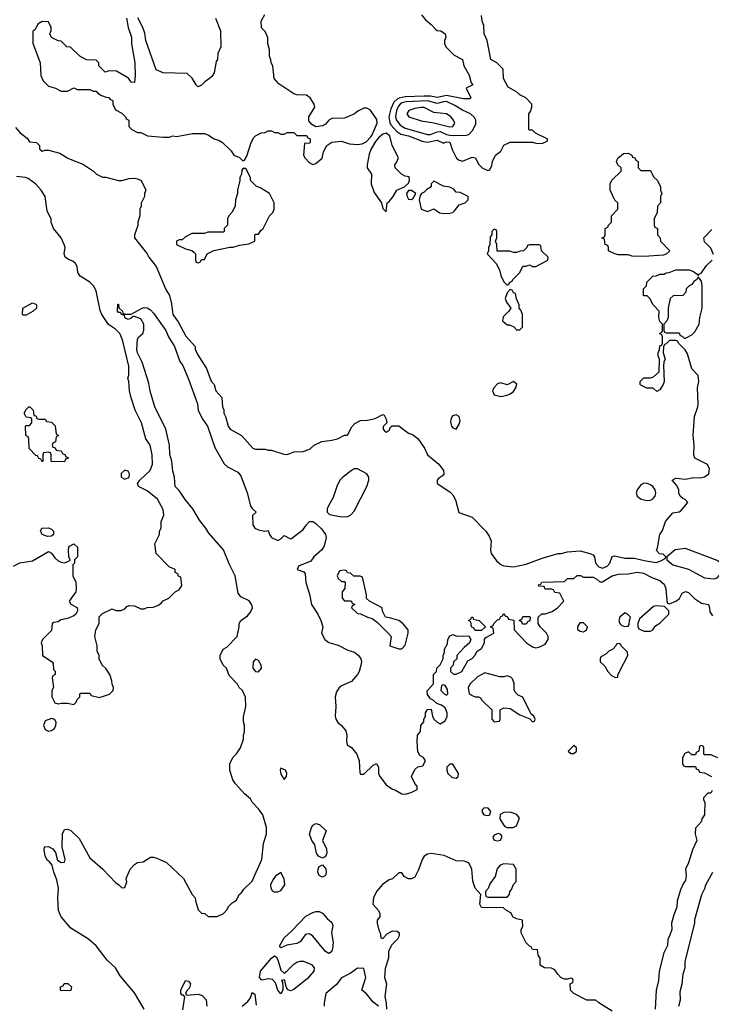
# Model space of a CAD drawing. Header units: inches. Extents: x 1793402 to 1900366, y 320852 to 470679.
# Tile 194 of 256: x 1851289 to 1855633, y 370921 to 377100. Entities that reach past the tile are written whole.
import ezdxf

# ---------------------------------------------------------------- set-up
doc = ezdxf.new("R2010")
doc.units = ezdxf.units.IN
doc.header["$MEASUREMENT"] = 0
doc.layers.add('B8357', color=7, linetype='Continuous')

msp = doc.modelspace()

# ---------------------------------------------------------------- linework, layer by layer
at = {"layer": 'B8357', "color": 4}
for points, elevation in [([(1851960.7, 377110), (1851970.7, 377050), (1851991, 376990), (1851990.9, 376949.1), (1852013.4, 376830), (1852014.8, 376750), (1852010, 376706), (1851990, 376708), (1851973.6, 376733.6), (1851896.4, 376776.4), (1851850, 376778), (1851826, 376770), (1851786, 376810), (1851786, 376830), (1851770, 376846), (1851708.9, 376848.9), (1851666, 376870), (1851608, 376928), (1851586, 376930), (1851550, 376966), (1851530, 376968), (1851490, 376988), (1851478, 377010), (1851487.3, 377032.7), (1851488, 377050), (1851470, 377086), (1851430, 377088), (1851405.4, 377074.6), (1851383.6, 377036.4), (1851372.7, 377027.3), (1851371.6, 376951.6), (1851418, 376830), (1851422, 376750), (1851436.9, 376716.9), (1851470, 376682), (1851514, 376670), (1851550, 376652), (1851590, 376652), (1851630, 376671.3), (1851650, 376662), (1851730, 376662), (1851750, 376652), (1851770, 376652), (1851779.6, 376639.6), (1851803.6, 376623.6), (1851832.7, 376612.7), (1851850, 376612), (1851858, 376598), (1851870, 376594), (1851874, 376590), (1851874, 376570), (1851890, 376534), (1851930, 376514), (1851954, 376490), (1851958, 376478), (1851974, 376470), (1851974, 376430), (1851994, 376410), (1852030, 376392), (1852050, 376392), (1852091.6, 376371.6), (1852190, 376362), (1852230, 376362), (1852250, 376371.3), (1852273.6, 376366.4), (1852374.6, 376385.4), (1852450, 376384.7), (1852475.3, 376375.3), (1852510, 376351.3), (1852542, 376342), (1852562, 376330), (1852616.9, 376276.9), (1852634, 376250), (1852670, 376234), (1852690, 376214), (1852702, 376218), (1852716.4, 376243.6), (1852742, 376330), (1852760.2, 376359.8), (1852770, 376372), (1852806, 376390), (1852830, 376392), (1852850, 376402), (1852870, 376402), (1852890, 376392), (1852910, 376392), (1852930, 376382), (1852950, 376382), (1852970, 376392), (1853010, 376392), (1853030, 376374), (1853090, 376374), (1853098, 376358), (1853112.7, 376352.7), (1853114, 376330), (1853110, 376326), (1853078, 376322), (1853072, 376250), (1853082, 376230), (1853110, 376202), (1853130, 376192), (1853150, 376198), (1853188, 376230), (1853198, 376270), (1853218, 376310), (1853249.3, 376330.7), (1853310, 376338), (1853361.1, 376321.1), (1853410, 376315.8), (1853439.3, 376320.7), (1853465.8, 376334.2), (1853495.1, 376364.9), (1853502, 376378), (1853533.2, 376450), (1853532.5, 376472.5), (1853492.3, 376532.3), (1853470, 376544), (1853450, 376544), (1853413.4, 376526.6), (1853391.3, 376510), (1853330, 376482.7), (1853250, 376479), (1853230.7, 376469.3), (1853210, 376444), (1853190, 376434), (1853150, 376428), (1853123.1, 376443.1), (1853105.2, 376465.2), (1853105.2, 376490), (1853142, 376550), (1853139, 376570), (1853114, 376610), (1853090, 376625.2), (1853030, 376628.7), (1853010, 376635.3), (1852916.4, 376696.4), (1852888, 376730), (1852878, 376810), (1852868, 376830), (1852867.3, 376847.3), (1852858, 376870), (1852858, 376910), (1852848, 376950), (1852847.3, 376987.3), (1852830, 377026), (1852808.4, 377048.4), (1852806, 377090), (1852828.4, 377131.6)], 232), ([(1852518, 377110), (1852551, 377030), (1852552, 376930), (1852532.7, 376887.3), (1852532, 376850), (1852523.6, 376836.4), (1852510, 376766), (1852496.9, 376743.1), (1852482, 376730), (1852452, 376710), (1852430, 376688), (1852410, 376678), (1852398, 376690), (1852372.5, 376732.5), (1852342, 376762), (1852190, 376766), (1852145.6, 376785.6), (1852082, 376970), (1852074.6, 377014.6), (1852062, 377050), (1852032, 377112)], 232), ([(1853812, 377130), (1853838, 377098), (1853874, 377070), (1853899.6, 377039.6), (1853910, 377032), (1853934, 377030), (1853962, 377010), (1853964.7, 376990), (1853958, 376970), (1853958, 376950), (1853964.7, 376930), (1854016.9, 376876.9), (1854071, 376851), (1854078, 376810), (1854111.1, 376751.1), (1854123.6, 376703.6), (1854134, 376690), (1854094, 376670), (1854122, 376610), (1854116, 376604), (1854077.3, 376602.7), (1853970, 376623.9), (1853910, 376611.2), (1853870, 376619.3), (1853830, 376620.8), (1853710, 376615.6), (1853672.5, 376607.5), (1853659, 376601), (1853638.6, 376581.4), (1853619, 376541), (1853608.2, 376490), (1853614.1, 376454.1), (1853620.6, 376440.6), (1853658, 376398), (1853682.3, 376382.3), (1853730.8, 376370), (1853816.7, 376336.7), (1853850, 376331.6), (1853910, 376343), (1853950, 376326), (1853967, 376333), (1853990.3, 376330.3), (1854004.5, 376284.5), (1854032, 376230), (1854050, 376218), (1854070, 376212), (1854130, 376238), (1854152, 376232), (1854170, 376194), (1854194, 376170), (1854230, 376154), (1854242, 376158), (1854254.6, 376185.4), (1854258, 376210), (1854278, 376250), (1854310, 376274), (1854330, 376312), (1854370, 376332), (1854510, 376332), (1854530, 376324.7), (1854570, 376322), (1854602, 376338), (1854606, 376350), (1854528.4, 376388.4), (1854510, 376406), (1854490, 376406), (1854486, 376410), (1854486, 376510), (1854496.4, 376523.6), (1854506, 376550), (1854506, 376570), (1854468.4, 376608.4), (1854430, 376628), (1854410, 376648), (1854356.4, 376676.4), (1854328, 376730), (1854326, 376790), (1854286, 376830), (1854248.7, 376850), (1854224, 376970), (1854205.2, 377010), (1854203.1, 377063.1), (1854194, 377090), (1854190, 377126)], 232), ([(1851263.6, 376423.6), (1851292, 376390), (1851336.9, 376356.9), (1851350, 376334), (1851394, 376330), (1851414, 376310), (1851414, 376290), (1851430, 376274), (1851450, 376282), (1851470, 376282), (1851542, 376262), (1851590.9, 376230.9), (1851690.7, 376190.7), (1851752, 376150), (1851771.1, 376131.1), (1851810, 376111.3), (1851830, 376111.3), (1851910, 376091.3), (1851930, 376091.3), (1851976.4, 376103.6), (1852010, 376104.7), (1852030, 376102), (1852052, 376090), (1852082, 376030), (1852074, 376010), (1852074, 375990), (1852051.6, 375948.4), (1852051.3, 375930), (1852044.7, 375910), (1852044.7, 375870), (1852031.3, 375830), (1852030.9, 375809.1), (1852011.3, 375750), (1852011.3, 375730), (1852090, 375631.3), (1852101, 375610), (1852146, 375550), (1852207.7, 375407.7), (1852230.8, 375370), (1852243.6, 375316.4), (1852251.3, 375250), (1852284.1, 375204.1), (1852333.2, 375113.2), (1852391, 375050), (1852391.3, 375031.3), (1852403.6, 375003.6), (1852462, 374910), (1852491.1, 374831.1), (1852511.3, 374810), (1852522, 374770), (1852558, 374730), (1852562, 374670), (1852571.1, 374651.1), (1852572, 374630), (1852582, 374610), (1852598, 374550), (1852612, 374530), (1852682, 374490), (1852754, 374410), (1852770, 374404.7), (1852830, 374404.7), (1852850, 374398), (1852870, 374398), (1852947.3, 374372.7), (1852970, 374371.3), (1853012.9, 374387.1), (1853070, 374390.8), (1853098.6, 374401.4), (1853112.5, 374407.5), (1853138, 374430), (1853186.3, 374453.7), (1853250, 374461), (1853286, 374470), (1853330, 374492), (1853347.3, 374492.7), (1853374.6, 374545.4), (1853394.6, 374565.4), (1853430, 374584.7), (1853473.6, 374586.4), (1853522, 374598), (1853570, 374622), (1853578, 374618), (1853590, 374594), (1853594, 374570), (1853572.7, 374547.3), (1853572, 374530), (1853579.6, 374519.6), (1853590, 374512), (1853610, 374522), (1853618, 374542), (1853628.4, 374551.6), (1853670.9, 374550.9), (1853730, 374506), (1853755.9, 374495.9), (1853790, 374471), (1853831, 374410), (1853851, 374370), (1853921, 374310), (1853951.3, 374270), (1853952, 374250), (1853943.6, 374236.4), (1853919.6, 374220.4), (1853912, 374210), (1853912, 374190), (1853990, 374138), (1854010, 374118), (1854027.1, 374087.1), (1854046.8, 374006.8), (1854130, 373978), (1854216, 373890), (1854238.5, 373858.5), (1854250.7, 373830), (1854246.8, 373770), (1854250.7, 373750), (1854284.2, 373704.2), (1854310, 373682), (1854330, 373673), (1854390, 373666), (1854470, 373682.8), (1854570, 373721), (1854670, 373751), (1854690, 373751), (1854730, 373761), (1854810, 373766), (1854870, 373750.8), (1854890, 373741), (1854898.8, 373730), (1854906, 373690), (1854926.2, 373666.2), (1854950, 373658.7), (1854978.4, 373670), (1854995.6, 373690), (1855009.3, 373730.7), (1855025.2, 373734.8), (1855090, 373721.6), (1855150, 373720.7), (1855210, 373705.5), (1855286, 373694), (1855316.4, 373703.6), (1855342, 373718), (1855346, 373730), (1855330, 373746), (1855307.3, 373747.3), (1855288.9, 373768.9), (1855295.3, 373784.7), (1855309, 373870), (1855325.2, 373894.8), (1855344, 373950), (1855390, 374004.7), (1855430, 374011), (1855442, 374018), (1855486, 374070), (1855468.7, 374088.7), (1855454.6, 374094.6), (1855438, 374110), (1855429.1, 374129.1), (1855429, 374150), (1855416, 374176), (1855386, 374210), (1855410, 374222), (1855470, 374216), (1855510, 374224.7), (1855572.9, 374227.1), (1855590, 374231.3), (1855618, 374250), (1855620.4, 374280.4), (1855608.4, 374308.4), (1855528.7, 374348.7), (1855522, 374370), (1855525.2, 374430), (1855519, 374490), (1855526.6, 374610), (1855547, 374670), (1855549.5, 374690), (1855545.2, 374790), (1855553.2, 374830), (1855550, 374866), (1855510, 374908), (1855483.1, 375003.1), (1855468.4, 375028.4), (1855426, 375070), (1855422, 375082), (1855410, 375086), (1855370, 375086), (1855350, 375066), (1855338, 375062), (1855332.7, 375047.3), (1855331.3, 375010), (1855342, 374970), (1855334, 374950), (1855332.7, 374927.3), (1855336, 374830), (1855331, 374810), (1855310, 374778), (1855290, 374766), (1855267.3, 374787.3), (1855228.4, 374788.4), (1855190, 374806), (1855186, 374810), (1855186, 374830), (1855208.4, 374851.6), (1855250, 374852), (1855270, 374858), (1855306, 374890), (1855307.3, 374967.3), (1855298, 374990), (1855298, 375010), (1855308, 375030), (1855310, 375054), (1855322, 375058), (1855326, 375070), (1855326, 375110), (1855322, 375122), (1855308, 375130), (1855322, 375138), (1855326, 375150), (1855326, 375190), (1855310, 375206), (1855302, 375230), (1855306, 375270), (1855268, 375310), (1855246, 375350), (1855230, 375366), (1855210, 375366), (1855206, 375370), (1855206, 375410), (1855226, 375430), (1855227.3, 375452.7), (1855266, 375490), (1855287.3, 375492.7), (1855310, 375502), (1855336.4, 375503.6), (1855348.4, 375511.6), (1855367.3, 375512.7), (1855408.9, 375531.1), (1855494, 375530), (1855519.8, 375519.8), (1855543.6, 375503.6), (1855550, 375494), (1855556.4, 375503.6), (1855570, 375511.3), (1855602.5, 375557.5), (1855638, 375590)], 228), ([(1851250, 373671.3), (1851289.3, 373690.7), (1851370, 373704.4), (1851470, 373762.8), (1851490, 373751.3), (1851510, 373722.8), (1851530, 373704), (1851550, 373694.8), (1851570, 373692), (1851598, 373702), (1851606, 373710), (1851598, 373730), (1851595.3, 373770), (1851598, 373790), (1851603.1, 373796.9), (1851630, 373811.3), (1851652, 373790), (1851651.6, 373728.4), (1851634, 373710), (1851634, 373690), (1851622, 373678), (1851622, 373610), (1851642, 373570), (1851644.7, 373530), (1851641, 373510), (1851600.7, 373450), (1851610, 373431.3), (1851651.1, 373411.1), (1851652, 373390), (1851642, 373370), (1851630, 373358), (1851590, 373342), (1851546.8, 373333.2), (1851530, 373322), (1851503.6, 373316.4), (1851494, 373310), (1851490, 373266), (1851432, 373210), (1851424.7, 373190), (1851431.3, 373170), (1851432, 373110), (1851494, 373070), (1851499.6, 373059.6), (1851502, 373022), (1851511.6, 373011.6), (1851512, 372990), (1851498, 372982), (1851494, 372970), (1851502, 372910), (1851492, 372890), (1851491.3, 372850), (1851510, 372812), (1851530, 372806), (1851551.1, 372811.1), (1851590, 372811.3), (1851630, 372802), (1851643.1, 372816.9), (1851650, 372834), (1851666, 372850), (1851668, 372870), (1851672.7, 372872.7), (1851730, 372874), (1851738, 372858), (1851790, 372846), (1851852.9, 372867.1), (1851875.3, 372890), (1851878, 372910), (1851869.1, 372929.1), (1851868.7, 372950), (1851855.3, 372990), (1851830, 373028), (1851808, 373050), (1851788.4, 373088.4), (1851788, 373110), (1851776.4, 373136.4), (1851775.3, 373170), (1851762, 373230), (1851768, 373270), (1851788, 373310), (1851788.4, 373351.6), (1851810, 373374), (1851870, 373402), (1851892.7, 373392.7), (1851927.3, 373392.7), (1851950, 373402), (1851963.1, 373416.9), (1851976.4, 373423.6), (1852010, 373422), (1852050, 373402), (1852070, 373402), (1852090, 373412), (1852127.3, 373412.7), (1852156.4, 373423.6), (1852180.4, 373439.6), (1852190, 373452), (1852226, 373470), (1852266, 373510), (1852290, 373522), (1852308, 373550), (1852302, 373602), (1852287.3, 373607.3), (1852282, 373622), (1852266, 373630), (1852266, 373650), (1852227.3, 373667.3), (1852146, 373750), (1852138, 373810), (1852168, 373870), (1852168, 373890), (1852178, 373910), (1852178, 373950), (1852195.3, 373990), (1852190, 374026), (1852155.3, 374090), (1852090, 374144), (1852035.3, 374170), (1852029, 374189), (1852044, 374210), (1852109, 374270), (1852124, 374310), (1852121.2, 374370), (1852109.1, 374429.1), (1852082, 374470), (1852054, 374570), (1852014, 374650), (1851990, 374726), (1851979, 374770), (1851975.3, 374830), (1851968.7, 374850), (1851975.3, 374870), (1851974, 374926), (1851934.5, 375090), (1851918, 375130), (1851890, 375158), (1851846.8, 375186.8), (1851805.2, 375250), (1851794.8, 375274.8), (1851770, 375398), (1851752.7, 375430), (1851730, 375453.2), (1851668.7, 375490), (1851653.6, 375513.6), (1851649.2, 375550), (1851639, 375570), (1851623.7, 375583.7), (1851595.5, 375595.5), (1851575.3, 375610), (1851569, 375630), (1851574, 375670), (1851569, 375690), (1851549.2, 375730), (1851502, 375790), (1851488, 375830), (1851487.3, 375847.3), (1851461.2, 375901.2), (1851449, 375990), (1851425.2, 376030), (1851389, 376070), (1851343.2, 376103.2), (1851326, 376110), (1851270, 376116)], 228), ([(1855647.3, 375627.3), (1855630, 375666), (1855590, 375706), (1855586, 375730), (1855636.4, 375783.6)], 228), ([(1852071.8, 370890), (1852010, 370994), (1851920.6, 371100.6), (1851890, 371149), (1851838.9, 371198.9), (1851770, 371288.7), (1851722, 371330), (1851610, 371399), (1851549, 371470), (1851533.2, 371510), (1851529.2, 371590), (1851533.2, 371650), (1851523.2, 371703.2), (1851504, 371750), (1851494, 371794), (1851476, 371816), (1851463.7, 371823.7), (1851449, 371850), (1851442, 371890), (1851446, 371910), (1851470, 371911.3), (1851497.3, 371897.3), (1851514.8, 371874.8), (1851526, 371826), (1851550, 371812), (1851570, 371814), (1851575.3, 371830), (1851555.3, 371910), (1851557.2, 371990), (1851570, 372018), (1851590, 372021), (1851610, 372010.8), (1851662.4, 371962.4), (1851730, 371841), (1851811.3, 371770), (1851890, 371684.7), (1851911.3, 371671.3), (1851930, 371652), (1851950, 371654), (1851962, 371690), (1851958, 371710), (1851984, 371770), (1852010, 371798), (1852030, 371811), (1852064.7, 371815.3), (1852110, 371844.7), (1852130, 371844.7), (1852150, 371838), (1852212, 371810), (1852318, 371710), (1852372, 371610), (1852392, 371590), (1852392.7, 371572.7), (1852410, 371514), (1852430, 371494), (1852451.3, 371491.3), (1852472.7, 371472.7), (1852530, 371472), (1852568.4, 371491.6), (1852590, 371514), (1852603.1, 371536.9), (1852623.1, 371556.9), (1852650, 371574), (1852668, 371610), (1852680.4, 371619.6), (1852696.4, 371643.6), (1852750, 371694), (1852809, 371830), (1852821.2, 371930), (1852839, 371990), (1852839, 372030), (1852815.3, 372110), (1852790, 372148), (1852749.1, 372189.1), (1852738, 372210), (1852702, 372242), (1852644.7, 372304.7), (1852628.7, 372330), (1852608, 372390), (1852608, 372430), (1852628, 372470), (1852650, 372492), (1852675.3, 372530), (1852694.6, 372585.4), (1852695.3, 372610), (1852702, 372630), (1852702, 372670), (1852694.6, 372694.6), (1852694.6, 372725.4), (1852708.7, 372790), (1852708.4, 372848.4), (1852688, 372890), (1852668, 372910), (1852658, 372930), (1852604.7, 372984.7), (1852588, 373030), (1852568, 373050), (1852548, 373090), (1852548, 373110), (1852568, 373150), (1852590, 373162), (1852655.3, 373230), (1852668, 373290), (1852668.4, 373311.6), (1852678, 373330), (1852720.7, 373359.3), (1852738.8, 373381.2), (1852751.2, 373410), (1852748.1, 373428.1), (1852730, 373453.6), (1852678.4, 373478.4), (1852661.7, 373501.7), (1852642.7, 373610), (1852604.4, 373684.4), (1852570, 373773.2), (1852476.9, 373876.9), (1852458, 373910), (1852418.7, 373958.7), (1852376, 374030), (1852328.2, 374088.2), (1852290, 374145.2), (1852265.2, 374170), (1852261.2, 374230), (1852250, 374266), (1852244.5, 374330), (1852231.7, 374371.7), (1852229.5, 374430), (1852207.6, 374530), (1852137.6, 374670), (1852108.2, 374768.2), (1852099.6, 374819.6), (1852058, 374950), (1852030, 375009), (1852025.1, 375030), (1852030, 375094), (1852038, 375110), (1852062, 375130), (1852068.9, 375151.1), (1852069.2, 375190), (1852050, 375222), (1852010, 375238), (1852002, 375238), (1851990, 375226), (1851970, 375218), (1851950, 375228.7), (1851947.3, 375247.3), (1851930, 375248.7), (1851922, 375262), (1851910, 375262), (1851904, 375270), (1851906, 375314), (1851910, 375314), (1851912, 375292), (1851934, 375270), (1851938, 375258), (1851952.7, 375252.7), (1851990, 375252), (1852058, 375290), (1852070, 375294), (1852090, 375290.6), (1852110, 375279.1), (1852130, 375258.8), (1852206.8, 375150), (1852224, 375110), (1852262, 375050), (1852295.5, 374955.5), (1852313, 374930), (1852350, 374844.7), (1852404.9, 374690), (1852410.5, 374650), (1852418, 374630), (1852439.1, 374590), (1852467.7, 374550), (1852515.5, 374415.5), (1852573.7, 374313.7), (1852594.4, 374294.4), (1852659.9, 374259.9), (1852677.5, 374237.5), (1852718.8, 374130), (1852738, 374050), (1852750, 374032), (1852774, 374010), (1852750.9, 373989.1), (1852753.1, 373930), (1852766.7, 373910), (1852790, 373898.3), (1852829, 373891), (1852850, 373894), (1852858, 373870), (1852871.3, 373850), (1852910, 373831.3), (1852930, 373842), (1852950, 373862), (1852990, 373842), (1852996.4, 373843.6), (1853070, 373901), (1853089.6, 373930.4), (1853109, 373950), (1853130, 373950.7), (1853150, 373939.1), (1853184.9, 373904.9), (1853210.5, 373870), (1853214.9, 373850), (1853210.5, 373830), (1853201.4, 373798.6), (1853187.7, 373772.3), (1853137.3, 373730), (1853118.3, 373701.7), (1853041, 373670), (1853032, 373650), (1853074, 373634), (1853082, 373622), (1853087.1, 373567.1), (1853110, 373494), (1853121, 373430), (1853161, 373370), (1853180.7, 373330), (1853193.4, 373290), (1853184.7, 373250), (1853204.7, 373210), (1853231.1, 373191.1), (1853290, 373174.8), (1853350, 373142.8), (1853392, 373130), (1853418, 373110), (1853431, 373090), (1853434.8, 373070), (1853430.7, 373049.3), (1853421, 373010), (1853411, 372990), (1853372.8, 372947.2), (1853310, 372919.3), (1853294.2, 372905.8), (1853279, 372881), (1853270.5, 372850), (1853274, 372790), (1853270.7, 372730), (1853274.8, 372710), (1853286.8, 372690), (1853310.4, 372670.4), (1853336.4, 372636.4), (1853343, 372610), (1853340.7, 372570), (1853346.8, 372550), (1853372.5, 372532.5), (1853407.3, 372490), (1853421, 372450), (1853425.4, 372374.6), (1853430, 372364.7), (1853450, 372366), (1853510, 372422), (1853530, 372431.3), (1853542, 372410), (1853542.8, 372370), (1853550.8, 372350), (1853590, 372298), (1853630, 372271.3), (1853650, 372264.7), (1853690, 372241), (1853710, 372238.8), (1853748, 372250), (1853786, 372270), (1853786, 372290), (1853770, 372306), (1853749, 372350), (1853770, 372394), (1853790, 372412), (1853822, 372418), (1853838, 372450), (1853826, 372470), (1853803.1, 372483.1), (1853790, 372506), (1853786, 372570), (1853788, 372610), (1853807.3, 372632.7), (1853808, 372670), (1853827.3, 372692.7), (1853828, 372710), (1853838, 372730), (1853838, 372750), (1853850, 372772), (1853872.7, 372772.7), (1853882, 372730), (1853891, 372711), (1853911.1, 372691.1), (1853930, 372682), (1853960.2, 372699.8), (1853973.6, 372726.4), (1853974, 372750), (1853961.2, 372781.2), (1853938, 372798), (1853908, 372808), (1853886, 372830), (1853870, 372838), (1853850, 372866), (1853848.9, 372888.9), (1853887.3, 372932.7), (1853888.9, 372991.1), (1853906, 373010), (1853908, 373030), (1853929, 373051), (1853948.7, 373090), (1853949, 373110), (1853958, 373130), (1853958, 373150), (1853976.4, 373183.6), (1853978, 373210), (1853990, 373234), (1854010, 373242), (1854031.6, 373231.6), (1854110, 373234), (1854122, 373210), (1854114, 373190), (1854079.6, 373160.4), (1854034, 373110), (1854034, 373090), (1854014, 373070), (1854011.6, 373048.4), (1853994, 373030), (1853994, 373010), (1854012.7, 372992.7), (1854030, 372992), (1854066, 373010), (1854103.1, 373076.9), (1854130, 373092), (1854148, 373110), (1854163.1, 373136.9), (1854190, 373154), (1854208, 373190), (1854208.4, 373211.6), (1854216.4, 373223.6), (1854266, 373250), (1854262, 373282), (1854247.3, 373287.3), (1854247.3, 373292.7), (1854262, 373298), (1854266, 373310), (1854290, 373334), (1854302, 373338), (1854310, 373354), (1854322, 373358), (1854330, 373374), (1854338, 373358), (1854352.7, 373352.7), (1854358, 373338), (1854392.7, 373332.7), (1854394, 373270), (1854472, 373190), (1854510, 373164.7), (1854530, 373158), (1854556.4, 373163.6), (1854590, 373182), (1854608, 373210), (1854608.7, 373230), (1854598, 373250), (1854558, 373290), (1854546, 373310), (1854546, 373350), (1854568.4, 373371.6), (1854590, 373372), (1854633.6, 373386.4), (1854666, 373410), (1854706, 373450), (1854682, 373502), (1854650, 373506), (1854642, 373522), (1854630, 373526), (1854590, 373526), (1854582, 373542), (1854550, 373546), (1854547.3, 373552.7), (1854562, 373558), (1854568.9, 373571.1), (1854710, 373574), (1854730, 373594), (1854770, 373594), (1854790, 373611.3), (1854811.1, 373611.1), (1854830, 373602), (1854890, 373602), (1854914, 373590), (1854932.7, 373572.7), (1854950, 373572), (1855010, 373610.8), (1855050, 373621), (1855110, 373622.8), (1855170, 373632.7), (1855207.1, 373627.1), (1855258.8, 373598.8), (1855310, 373581), (1855336.8, 373556.8), (1855346, 373530), (1855352.7, 373452.7), (1855358, 373438), (1855370, 373434), (1855410, 373451.3), (1855432.5, 373467.5), (1855450, 373502), (1855470, 373510.8), (1855490, 373504.7), (1855527.5, 373467.5), (1855570, 373438), (1855614, 373430), (1855622, 373410), (1855623.6, 373383.6), (1855639.6, 373359.6)], 224), ([(1855672.7, 372467.3), (1855630, 372486), (1855590, 372486), (1855586, 372490), (1855586, 372530), (1855582, 372542), (1855570, 372546), (1855558, 372542), (1855554, 372510), (1855538, 372502), (1855532.7, 372487.3), (1855510, 372486), (1855490, 372506), (1855465.4, 372494.6), (1855452.7, 372467.3), (1855452.7, 372432.7), (1855458, 372418), (1855470, 372414), (1855532.7, 372412.7), (1855538, 372398), (1855552.7, 372392.7), (1855558, 372378), (1855590, 372374), (1855634, 372350)], 224), ([(1855638, 372262), (1855630, 372246), (1855610, 372246), (1855583.6, 372216.4), (1855583.6, 372203.6), (1855592, 372190), (1855590.8, 372110), (1855574, 372086), (1855570, 372068), (1855532.7, 372027.3), (1855532, 371990), (1855541, 371950), (1855514.8, 371890), (1855490, 371808), (1855471, 371770), (1855474, 371730), (1855470, 371698), (1855458, 371682), (1855439.8, 371640.2), (1855418.8, 371570), (1855416.3, 371530), (1855397.1, 371482.9), (1855382.8, 371430), (1855384, 371390), (1855370, 371348.7), (1855358.8, 371330), (1855357.1, 371290), (1855334.9, 371245.1), (1855306, 371130), (1855300.7, 371070), (1855286.8, 371010), (1855280.7, 370890)], 224), ([(1855010, 370878), (1854926, 370930), (1854907.3, 370947.3), (1854850, 370948), (1854770, 370988), (1854748, 371010), (1854746, 371050), (1854762, 371058), (1854766, 371070), (1854762, 371082), (1854750, 371086), (1854730, 371078), (1854710, 371078), (1854688, 371090), (1854668, 371110), (1854650, 371138), (1854628.4, 371148.4), (1854586, 371150), (1854563.1, 371163.1), (1854558, 371170), (1854558, 371210), (1854546, 371230), (1854542, 371262), (1854510, 371266), (1854502, 371282), (1854490, 371286), (1854470, 371306), (1854438, 371370), (1854438, 371390), (1854448, 371410), (1854446, 371450), (1854410, 371458), (1854388.7, 371468.7), (1854374.6, 371494.6), (1854346, 371510), (1854327.3, 371527.3), (1854189.3, 371529.3), (1854178, 371550), (1854186, 371610), (1854148.7, 371650), (1854134.6, 371694.6), (1854128.7, 371770), (1854110, 371808), (1854080.4, 371820.4), (1854030, 371822), (1853954.8, 371854.8), (1853873.2, 371866.8), (1853850, 371863.7), (1853828.4, 371851.6), (1853816.3, 371830), (1853794.6, 371765.4), (1853770, 371719), (1853750, 371708.7), (1853730, 371708), (1853703.1, 371723.1), (1853690, 371746), (1853670, 371746), (1853630.9, 371709.1), (1853610, 371702), (1853567.1, 371672.9), (1853531, 371630), (1853511, 371590), (1853506, 371550), (1853542, 371510), (1853552, 371490), (1853552, 371470), (1853534, 371450), (1853534, 371430), (1853545.4, 371385.4), (1853554, 371370), (1853558, 371338), (1853570, 371334), (1853596.4, 371363.6), (1853630, 371382), (1853659.6, 371379.6), (1853672, 371370), (1853672, 371350), (1853662, 371330), (1853625.4, 371294.6), (1853604.7, 371255.3), (1853604.7, 371210), (1853585.4, 371145.4), (1853581, 371090), (1853592, 371050), (1853582.8, 370970), (1853591, 370929), (1853592, 370890)], 224), ([(1855429.3, 370909.3), (1855439, 370950), (1855438, 371002), (1855449, 371050), (1855455.3, 371110), (1855468.9, 371151.1), (1855469.3, 371190.7), (1855529, 371430), (1855530, 371454), (1855574, 371610), (1855592.9, 371647.1), (1855599, 371670), (1855642, 371750)], 224), ([(1853542, 370910), (1853510, 370935.3), (1853466.6, 370986.6), (1853438, 371010), (1853464, 371090), (1853450, 371146), (1853411.6, 371148.4), (1853365.4, 371114.6), (1853310, 371088), (1853275.9, 371044.1), (1853211.3, 370990), (1853202, 370930), (1853202, 370910)], 224), ([(1852313.6, 370886.4), (1852327.3, 370967.3), (1852318, 370978), (1852310, 370978), (1852302, 370990), (1852302, 371010), (1852330, 371070.5), (1852350, 371067.3), (1852361.6, 371050), (1852356.5, 371023.5), (1852336.9, 371003.1), (1852331.3, 370990), (1852338, 370978), (1852410, 370984.4), (1852436, 370976), (1852461.1, 370950), (1852464.7, 370910)], 216), ([(1852686, 370910), (1852721.1, 370938.9), (1852739.2, 370960.8), (1852750, 370994.8), (1852765.4, 370985.4), (1852774.8, 370914.8)], 216)]:
    msp.add_lwpolyline(points, dxfattribs=dict(at, elevation=elevation))
for points, elevation in [([(1853850, 376591.2), (1853715.9, 376584.1), (1853690, 376577.8), (1853677.7, 376570), (1853665.3, 376554.7), (1853654.6, 376530), (1853648.5, 376490), (1853654.7, 376470), (1853678.9, 376438.9), (1853710, 376418.2), (1853850, 376380.3), (1853870, 376379.1), (1853910, 376397.1), (1853930, 376399.1), (1853970, 376379.8), (1853990, 376375.1), (1854087.3, 376372.8), (1854110, 376379.3), (1854134.2, 376405.8), (1854154.5, 376445.5), (1854154.7, 376470), (1854145.2, 376485.2), (1854119.3, 376510), (1854070, 376531.2), (1854021.7, 376561.7), (1853970, 376585.8), (1853950, 376585.2), (1853910, 376574.6)], 236), ([(1853810, 376549.1), (1853770, 376542.6), (1853732.7, 376530), (1853720.3, 376510), (1853734, 376490), (1853810, 376464.2), (1853890, 376453.5), (1853990, 376427.1), (1854009.7, 376430.3), (1854022, 376450), (1854013.1, 376470), (1853996.8, 376490), (1853970, 376508.7), (1853890, 376516.5), (1853830, 376548.2)], 244), ([(1853590, 376388.7), (1853570, 376382), (1853542.5, 376357.5), (1853524, 376336), (1853496, 376290), (1853483.4, 376256.6), (1853470.8, 376190), (1853471, 376170), (1853498, 376130), (1853496, 376070), (1853515.3, 376015.3), (1853562, 375950), (1853570, 375914), (1853590, 375894), (1853598, 375950), (1853610, 375958), (1853635.3, 375990), (1853658, 376030), (1853706, 376050), (1853730, 376074), (1853738, 376090), (1853734.6, 376114.6), (1853710, 376118), (1853686, 376130), (1853648, 376170), (1853646, 376190), (1853656.4, 376203.6), (1853667.3, 376232.7), (1853628.7, 376310), (1853614, 376370)], 232), ([(1855190, 376154), (1855250, 376154), (1855270, 376114), (1855294, 376090), (1855314, 376050), (1855314, 376030), (1855322, 376010), (1855314, 375990), (1855314, 375950), (1855294, 375930), (1855292, 375890), (1855274, 375850), (1855274, 375810), (1855278, 375798), (1855294, 375790), (1855294, 375750), (1855311.6, 375731.6), (1855314, 375710), (1855372, 375650), (1855350, 375628), (1855330, 375622), (1855210, 375614.5), (1855136.5, 375616.5), (1855110, 375625.2), (1855050, 375625.2), (1855026, 375630), (1854986, 375650), (1854986, 375670), (1854982, 375682), (1854966, 375690), (1854962, 375722), (1854946, 375730), (1854962, 375738), (1854966, 375750), (1854966, 375790), (1854982, 375798), (1854986, 375810), (1855006, 375830), (1855006, 375870), (1855046, 375910), (1855046, 375950), (1855027.3, 375967.3), (1854998, 376030), (1854998, 376070), (1855007.3, 376092.7), (1855066, 376150), (1855066, 376170), (1855046, 376190), (1855038, 376210), (1855046, 376230), (1855080.4, 376259.6), (1855110, 376262), (1855134, 376250), (1855138, 376238), (1855152.7, 376232.7), (1855158, 376218), (1855174, 376210), (1855174, 376170)], 228), ([(1852710, 376166), (1852690, 376166), (1852683.6, 376156.4), (1852682, 376130), (1852672, 376110), (1852672, 376090), (1852658, 376030), (1852658, 376010), (1852644.7, 375970), (1852642, 375930), (1852622, 375890), (1852602, 375870), (1852594, 375850), (1852594, 375810), (1852574, 375790), (1852574, 375770), (1852570, 375766), (1852470, 375766), (1852450, 375758), (1852370, 375758), (1852330, 375738), (1852310, 375718), (1852290, 375718), (1852274, 375710), (1852274, 375690), (1852330, 375662), (1852370, 375652), (1852382, 375642), (1852394, 375630), (1852394, 375590), (1852398, 375578), (1852410, 375574), (1852422, 375578), (1852430, 375594), (1852450, 375594), (1852466, 375630), (1852508.4, 375651.6), (1852610, 375671.3), (1852630, 375671.3), (1852670, 375684.7), (1852727.3, 375692.7), (1852766, 375710), (1852766, 375750), (1852770, 375754), (1852790, 375754), (1852803.1, 375776.9), (1852818, 375790), (1852858, 375870), (1852878, 375890), (1852888, 375910), (1852888, 375950), (1852858, 376010), (1852803.1, 376043.1), (1852774.6, 376054.6), (1852738, 376090), (1852738, 376110)], 232), ([(1853890, 376086), (1853874, 376070), (1853874, 376050), (1853845.4, 376034.6), (1853830, 376018), (1853811.6, 376008.4), (1853803.6, 375996.4), (1853798, 375970), (1853811.1, 375911.1), (1853850, 375896), (1853890, 375912), (1853927.9, 375887.9), (1853950, 375884), (1853990, 375886), (1854009.2, 375890.8), (1854020.2, 375899.8), (1854050, 375938), (1854086, 375950), (1854106, 375970), (1854106, 375990), (1854056.4, 376016.4), (1854030, 376018), (1854015.3, 376035.3), (1853990, 376048), (1853950, 376055.3)], 232), ([(1853750, 376028), (1853730, 376028), (1853718, 376010), (1853722, 375990), (1853730, 375974), (1853750, 375972), (1853760.4, 375979.6), (1853778, 376010)], 232), ([(1854270, 375786), (1854254, 375770), (1854254, 375750), (1854243.6, 375736.4), (1854242, 375690), (1854234, 375670), (1854234, 375650), (1854224.7, 375630), (1854282, 375570), (1854302, 375530), (1854310, 375494), (1854330, 375454), (1854350, 375434), (1854362, 375438), (1854366, 375450), (1854382, 375458), (1854386, 375470), (1854430, 375514), (1854450, 375554), (1854470, 375554), (1854490, 375562), (1854510, 375552), (1854530, 375552), (1854606, 375590), (1854608, 375610), (1854566, 375650), (1854562, 375682), (1854550, 375686), (1854490, 375686), (1854478, 375682), (1854474, 375670), (1854454, 375650), (1854432.7, 375647.3), (1854410, 375638), (1854390, 375638), (1854370, 375648), (1854287.3, 375647.3), (1854286, 375690), (1854278, 375710), (1854286, 375730), (1854286, 375770), (1854282, 375782)], 232), ([(1855550, 375486), (1855542, 375470), (1855523.5, 375456.5), (1855510, 375438), (1855491.6, 375428.4), (1855474, 375410), (1855472, 375390), (1855454, 375370), (1855392.7, 375367.3), (1855374, 375350), (1855362, 375290), (1855362, 375230), (1855354, 375210), (1855334, 375190), (1855334, 375150), (1855338, 375138), (1855350, 375134), (1855430, 375134), (1855438, 375118), (1855450, 375114), (1855462, 375102), (1855470, 375102), (1855510, 375122), (1855530, 375142), (1855557.2, 375190), (1855561.2, 375230), (1855575.1, 375290), (1855575.1, 375430), (1855570, 375458)], 228), ([(1854370, 375406), (1854350, 375386), (1854338, 375350), (1854346.4, 375326.4), (1854374, 375290), (1854362, 375270), (1854324.5, 375235.5), (1854321, 375210), (1854350, 375186), (1854364.7, 375184.7), (1854392.7, 375172.7), (1854410, 375154), (1854430, 375154), (1854446, 375170), (1854446, 375250), (1854436.4, 375276.4), (1854426, 375290), (1854426, 375310), (1854408.4, 375348.4), (1854402, 375382), (1854390, 375386), (1854382, 375402)], 232), ([(1851310, 375246), (1851306, 375250), (1851308.7, 375290), (1851370, 375322), (1851390, 375314), (1851394, 375310), (1851394, 375290), (1851374, 375270), (1851330, 375246)], 228), ([(1854390, 374829), (1854350, 374808.7), (1854310, 374822), (1854290, 374815.3), (1854266, 374790), (1854258, 374770), (1854270, 374746), (1854310, 374734.8), (1854350, 374744), (1854370, 374751), (1854390, 374767.3), (1854406, 374790), (1854411.9, 374811.9)], 232), ([(1851410, 374594), (1851450, 374594), (1851458, 374578), (1851490, 374574), (1851511.6, 374551.6), (1851518, 374498), (1851534, 374490), (1851518, 374482), (1851514, 374450), (1851498, 374442), (1851494, 374430), (1851498, 374418), (1851512.7, 374412.7), (1851518, 374398), (1851550, 374394), (1851558, 374378), (1851574, 374370), (1851578, 374358), (1851592.7, 374352.7), (1851590, 374346), (1851578, 374342), (1851570, 374326), (1851487.3, 374327.3), (1851486, 374370), (1851482, 374382), (1851470, 374386), (1851438, 374382), (1851434, 374370), (1851434, 374330), (1851430, 374326), (1851422, 374342), (1851410, 374346), (1851402, 374362), (1851390, 374366), (1851349.1, 374409.1), (1851347.3, 374467.3), (1851342, 374482), (1851328, 374490), (1851326, 374550), (1851330, 374554), (1851350, 374554), (1851366, 374570), (1851366, 374590), (1851362, 374602), (1851330, 374606), (1851318, 374630), (1851330, 374654), (1851346, 374670), (1851354, 374670), (1851374, 374650), (1851378, 374618), (1851392.7, 374612.7), (1851398, 374598)], 228), ([(1854030, 374621.2), (1854006.9, 374613.1), (1853996.3, 374590), (1853994.8, 374574.8), (1854001, 374550), (1854010, 374538), (1854030, 374531.3), (1854050, 374562), (1854054.5, 374585.5), (1854049.3, 374609.3)], 232), ([(1851950, 374273.2), (1851927.6, 374252.4), (1851926.4, 374230), (1851950, 374216.5), (1851970, 374224.2), (1851975.8, 374230), (1851979.7, 374250), (1851970, 374266.6)], 232), ([(1853390, 374281.3), (1853370, 374269.7), (1853318.4, 374230), (1853299.5, 374210), (1853281.1, 374170), (1853258.9, 374101.1), (1853230, 374054), (1853220.5, 374030), (1853220.7, 374010), (1853235.2, 373995.2), (1853310, 373980.3), (1853350, 373982.4), (1853367.9, 373992.1), (1853390, 374016), (1853469.5, 374170.5), (1853480.9, 374210), (1853480.9, 374230), (1853469.2, 374250), (1853410, 374280.5)], 228), ([(1855208.3, 374191.7), (1855190, 374181.2), (1855168, 374150), (1855160.7, 374130), (1855166.8, 374110), (1855192, 374090), (1855230, 374082), (1855250, 374084), (1855266.3, 374093.7), (1855279, 374110), (1855284, 374130), (1855279, 374150), (1855265.2, 374170), (1855250, 374180.9), (1855230, 374189.4)], 232), ([(1851463.6, 373856.4), (1851430, 373869.2), (1851419, 373890), (1851428, 373910), (1851470, 373911.3), (1851490, 373902), (1851502, 373890), (1851502, 373870), (1851490, 373858)], 228), ([(1855470, 373782), (1855406, 373774), (1855354, 373730), (1855354, 373710), (1855390, 373678), (1855490, 373650.7), (1855590, 373597.1), (1855649.6, 373590.4), (1855670, 373597.3), (1855699.3, 373630), (1855709.4, 373650), (1855709.3, 373670), (1855703.2, 373683.2), (1855670, 373705.1)], 228), ([(1853330, 373646), (1853298, 373642), (1853282, 373610), (1853290, 373594), (1853310, 373574), (1853330, 373574), (1853334, 373570), (1853332, 373530), (1853314, 373510), (1853314, 373470), (1853330, 373454), (1853370, 373454), (1853378, 373438), (1853394, 373430), (1853378, 373422), (1853374, 373410), (1853410, 373374), (1853430, 373372), (1853474, 373350), (1853502, 373342), (1853536.9, 373316.9), (1853596.9, 373256.9), (1853622, 373230), (1853614, 373170), (1853670, 373152), (1853690, 373152), (1853710, 373174), (1853728, 373250), (1853728, 373270), (1853695.3, 373310), (1853670, 373328.7), (1853612.7, 373347.3), (1853586, 373350), (1853568.4, 373388.4), (1853566, 373410), (1853486, 373450), (1853467.3, 373467.3), (1853468, 373490), (1853442, 373602), (1853427.3, 373607.3), (1853388.4, 373608.4), (1853367.3, 373627.3), (1853348.4, 373628.4), (1853342, 373642)], 228), ([(1855090, 373378), (1855058, 373350), (1855051.3, 373330), (1855058, 373310), (1855070, 373298), (1855090, 373292), (1855110, 373294), (1855116.4, 373303.6), (1855118, 373330), (1855126, 373350), (1855106, 373370)], 224), ([(1855290, 373422), (1855270, 373418), (1855180.7, 373339.3), (1855171.3, 373310), (1855172, 373292), (1855178, 373278), (1855210, 373262), (1855250, 373262), (1855266, 373270), (1855283.1, 373296.9), (1855310, 373312), (1855366, 373370), (1855366, 373390), (1855338, 373418)], 224), ([(1854150, 373266), (1854142, 373282), (1854126, 373290), (1854122, 373322), (1854108, 373330), (1854122, 373338), (1854126, 373350), (1854134, 373350), (1854138, 373338), (1854174, 373330), (1854212.7, 373292.7), (1854212.7, 373287.3), (1854190, 373266)], 224), ([(1854470, 373306), (1854447.3, 373307.3), (1854442, 373322), (1854426, 373330), (1854442, 373338), (1854450, 373354), (1854490, 373354), (1854494, 373350), (1854492.7, 373327.3), (1854478, 373322)], 224), ([(1854830, 373315.3), (1854806, 373314), (1854792, 373290), (1854792.7, 373272.7), (1854810, 373262), (1854830, 373258), (1854848, 373270), (1854855.3, 373290)], 224), ([(1855050, 373186), (1855038, 373182), (1855034, 373170), (1855014, 373150), (1854990, 373138), (1854970, 373118), (1854938, 373102), (1854934, 373090), (1854934, 373070), (1854963.6, 373043.6), (1854982, 373010), (1855005.4, 372985.4), (1855030, 372972), (1855046, 372974), (1855046, 372986), (1855055.3, 373010), (1855108, 373110), (1855106, 373130), (1855066, 373170), (1855062, 373182)], 224), ([(1852770, 373086.6), (1852755.5, 373070), (1852754.4, 373030), (1852770, 373010.5), (1852790, 373007.2), (1852806.9, 373030), (1852805.7, 373050), (1852790, 373079.6)], 224), ([(1854210, 373002), (1854163.4, 372976.6), (1854116, 372930), (1854106.4, 372906.4), (1854111, 372871), (1854130, 372858), (1854150, 372851.3), (1854170, 372851.3), (1854183.6, 372843.6), (1854192, 372830), (1854254, 372770), (1854254, 372710), (1854270, 372694), (1854302, 372698), (1854306, 372710), (1854306, 372770), (1854330, 372782), (1854370, 372778), (1854430, 372738), (1854492.7, 372712.7), (1854510, 372694), (1854522, 372698), (1854526, 372710), (1854518, 372730), (1854502, 372742), (1854494.6, 372754.6), (1854448.4, 372848.4), (1854420.2, 372860.2), (1854400.2, 372880.2), (1854394.6, 372894.6), (1854393.6, 372933.6), (1854383.1, 372963.1), (1854374, 372974), (1854350, 372982), (1854330, 372975.3), (1854303.6, 372976.4)], 224), ([(1853950, 372926), (1853938, 372922), (1853934, 372890), (1853954, 372870), (1853970, 372862), (1853978, 372870), (1853976.4, 372896.4), (1853962, 372922)], 224), ([(1851490, 372715.3), (1851450, 372699), (1851439.3, 372670), (1851450, 372644.9), (1851470, 372635.5), (1851490, 372639.1), (1851507.3, 372652.7), (1851516, 372670), (1851519, 372690), (1851509.2, 372709.2)], 228), ([(1854770, 372546), (1854734, 372510), (1854750, 372494), (1854770, 372494), (1854786, 372510), (1854786, 372530)], 224), ([(1852930, 372404), (1852924.9, 372390), (1852930, 372364.7), (1852950, 372331), (1852965.2, 372350), (1852966, 372370), (1852958, 372390)], 224), ([(1854010, 372428.7), (1853990, 372428.7), (1853971, 372409), (1853970.8, 372390), (1853978.8, 372370), (1854005.2, 372345.2), (1854030, 372341), (1854042, 372350), (1854044, 372370)], 224), ([(1854206.8, 372153.2), (1854196, 372144), (1854191, 372130), (1854204.7, 372110), (1854230, 372104.9), (1854242, 372110), (1854249, 372130), (1854232.1, 372152.1)], 224), ([(1854370, 372126.6), (1854330, 372125.2), (1854307.5, 372112.5), (1854305.5, 372085.5), (1854326.8, 372046.8), (1854336.9, 372036.9), (1854350, 372031.3), (1854388.4, 372031.6), (1854410, 372042), (1854429, 372090), (1854412.3, 372112.3)], 224), ([(1853190, 371839), (1853165.2, 371850), (1853153.2, 371870), (1853142.5, 371922.5), (1853123.7, 371950), (1853110, 371988), (1853121.2, 372030), (1853130, 372044.7), (1853150, 372056), (1853172, 372050), (1853214, 372010), (1853191.3, 371950), (1853216.9, 371896.9), (1853218, 371870), (1853210, 371849)], 216), ([(1854294, 371994), (1854270, 371982), (1854261, 371970), (1854270, 371952), (1854290, 371946), (1854308.4, 371951.6), (1854318, 371970), (1854318, 371978), (1854308.4, 371988.4)], 224), ([(1853190, 371718.9), (1853169.8, 371730), (1853161.5, 371750), (1853163.1, 371770), (1853170, 371784.9), (1853190, 371796), (1853211.8, 371771.8), (1853214.9, 371750), (1853210, 371729.2)], 216), ([(1854330, 371802.7), (1854306, 371794), (1854287.9, 371772.1), (1854276, 371724), (1854242, 371678), (1854231.6, 371648.4), (1854214, 371630), (1854214, 371610), (1854218, 371598), (1854230, 371594), (1854350, 371594), (1854366, 371610), (1854368, 371630), (1854378, 371642), (1854390, 371674), (1854407.3, 371692.7), (1854408, 371770), (1854390, 371798)], 224), ([(1852930, 371749.3), (1852895.3, 371724.7), (1852878.5, 371701.5), (1852863.8, 371670), (1852866, 371650), (1852875.6, 371635.6), (1852887.9, 371627.9), (1852910, 371626), (1852930, 371634.7), (1852954, 371670), (1852950, 371709.3)], 224), ([(1853230, 371240.7), (1853210, 371251.8), (1853130, 371349.6), (1853110, 371362.4), (1853090, 371361.6), (1853083, 371357), (1853050, 371312.3), (1853030, 371302.9), (1852967.9, 371292.1), (1852930, 371275.3), (1852922.7, 371282.7), (1852923.7, 371290), (1852950, 371338), (1852998.8, 371381.2), (1853086.4, 371473.6), (1853130, 371496.3), (1853150, 371502.8), (1853170, 371502.8), (1853190, 371494), (1853219.9, 371459.9), (1853250, 371434.8), (1853256.7, 371416.7), (1853247.7, 371370), (1853257.1, 371310), (1853252.7, 371270), (1853246.8, 371250)], 216), ([(1852950, 371117.3), (1852970, 371130.3), (1853010, 371172.6), (1853030, 371186.2), (1853050, 371192.4), (1853072.3, 371192.3), (1853122.4, 371170), (1853138.7, 371150), (1853136, 371130), (1853095.9, 371084.1), (1853010, 371013.6), (1852990, 371005.2), (1852972.9, 371012.9), (1852962, 371030), (1852954, 371070), (1852950, 371075.3), (1852934, 371070), (1852939.8, 371059.8), (1852942.8, 371030), (1852941, 371010), (1852930, 370986), (1852910, 371009), (1852896.6, 371056.6), (1852876.9, 371076.9), (1852850, 371081.3), (1852810, 371073.6), (1852796.3, 371090), (1852801.2, 371130), (1852870, 371210.4), (1852890, 371224.9), (1852899.5, 371219.5), (1852910, 371201), (1852930, 371134.8)], 216), ([(1851550, 371006), (1851546, 371010), (1851546, 371030), (1851562, 371038), (1851568.4, 371051.6), (1851591.6, 371051.6), (1851614, 371030), (1851610, 371008)], 224)]:
    msp.add_lwpolyline(points, close=True, dxfattribs=dict(at, elevation=elevation))

doc.saveas('drawing.dxf')
